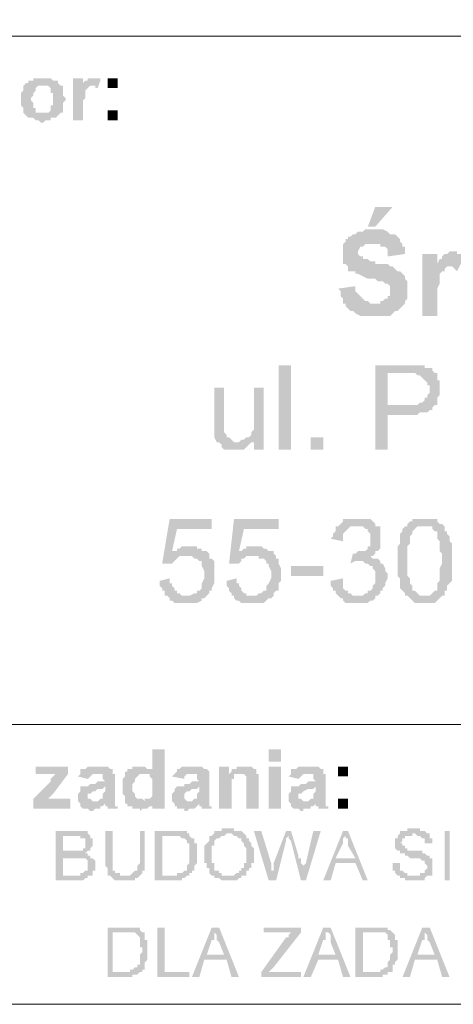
# Model space of a CAD drawing. Header units: inches. Extents: x -5286 to 1958, y -185 to 1019.
# Tile 20 of 62: x -4782 to -4763, y 97 to 142. Entities that reach past the tile are written whole.
import ezdxf

# ---------------------------------------------------------------- set-up
doc = ezdxf.new("R2010")
doc.units = ezdxf.units.IN
doc.header["$MEASUREMENT"] = 0
doc.layers.add('SCHEMAT', color=7, linetype='CONTINUOUS', lineweight=9)

msp = doc.modelspace()

# ---------------------------------------------------------------- hatches: boundary and pattern name
at = {"layer": 'SCHEMAT', "linetype": 'Continuous'}
for points in [[(-4781.386, 138.889), (-4781.83, 138.889), (-4781.83, 138.778), (-4781.941, 138.778), (-4782.052, 138.778), (-4782.052, 138.667), (-4782.164, 138.667), (-4782.275, 138.556), (-4782.275, 138.445), (-4782.275, 138.334), (-4782.386, 138.223), (-4782.386, 137.667), (-4782.275, 137.556), (-4782.275, 137.334), (-4781.386, 137.334), (-4781.719, 137.334), (-4781.719, 137.445), (-4781.719, 137.556), (-4781.83, 137.556), (-4781.83, 137.778), (-4781.941, 137.889), (-4781.941, 138), (-4781.83, 138.112), (-4781.83, 138.223), (-4781.719, 138.334), (-4781.719, 138.445), (-4781.608, 138.556), (-4781.386, 138.556), (-4780.608, 138.556), (-4780.719, 138.667), (-4780.719, 138.778), (-4780.83, 138.778), (-4780.941, 138.778), (-4781.052, 138.889)], [(-4779.608, 138.889), (-4780.052, 138.889), (-4780.052, 137), (-4779.608, 137), (-4779.608, 137.889), (-4779.497, 138), (-4779.497, 138.112), (-4779.497, 138.223), (-4779.497, 138.334), (-4779.386, 138.445), (-4779.275, 138.556), (-4779.164, 138.556), (-4779.608, 138.667)], [(-4779.164, 138.889), (-4779.386, 138.889), (-4779.386, 138.778), (-4779.497, 138.778), (-4779.608, 138.667), (-4779.164, 138.556), (-4779.052, 138.556), (-4779.052, 138.445), (-4778.941, 138.445), (-4778.83, 138.778), (-4778.83, 138.889), (-4779.052, 138.889)], [(-4778.052, 138.445), (-4778.052, 138.889), (-4778.497, 138.889), (-4778.497, 138.445)], [(-4780.608, 138.556), (-4781.386, 138.556), (-4781.164, 138.556), (-4781.052, 138.445), (-4781.052, 138.334), (-4781.052, 138.223), (-4780.941, 138.223), (-4780.941, 137.889), (-4780.941, 137.778), (-4780.941, 137.667), (-4781.052, 137.667), (-4781.052, 137.556), (-4781.052, 137.445), (-4781.164, 137.334), (-4782.275, 137.334), (-4782.164, 137.223), (-4782.052, 137.112), (-4781.941, 137.112), (-4781.83, 137.112), (-4781.719, 137), (-4781.608, 137), (-4781.497, 136.889), (-4781.386, 136.889), (-4781.275, 137), (-4781.052, 137), (-4781.052, 137.112), (-4780.83, 137.112), (-4780.719, 137.223), (-4780.608, 137.334), (-4780.497, 137.334), (-4780.497, 137.445), (-4780.497, 137.556), (-4780.497, 137.778), (-4780.386, 137.889), (-4780.386, 138), (-4780.497, 138.112), (-4780.497, 138.334), (-4780.497, 138.445), (-4780.497, 138.556)], [(-4778.052, 137), (-4778.052, 137.445), (-4778.497, 137.445), (-4778.497, 137)], [(-4765.719, 133.112), (-4766.497, 133.112), (-4766.83, 132.223), (-4766.497, 132.223)], [(-4766.608, 132.112), (-4766.941, 132.112), (-4767.052, 132), (-4767.275, 132), (-4767.386, 131.889), (-4767.497, 131.889), (-4767.608, 131.778), (-4767.719, 131.778), (-4767.719, 131.667), (-4767.83, 131.667), (-4767.83, 131.556), (-4767.941, 131.445), (-4767.941, 131.334), (-4767.941, 131.223), (-4767.941, 130.778), (-4767.941, 130.556), (-4767.83, 130.556), (-4767.719, 130.445), (-4767.719, 130.334), (-4767.719, 130.223), (-4767.608, 130.223), (-4767.497, 130.223), (-4767.386, 130.223), (-4767.386, 130.112), (-4767.275, 130.112), (-4767.052, 130), (-4766.83, 129.889), (-4766.608, 129.889), (-4766.497, 129.889), (-4766.386, 129.778), (-4766.164, 129.778), (-4766.052, 129.667), (-4765.941, 129.667), (-4765.83, 129.556), (-4765.83, 129.334), (-4765.83, 129.112), (-4765.941, 129.112), (-4765.941, 129), (-4766.052, 129), (-4766.164, 128.889), (-4766.275, 128.889), (-4766.275, 128.778), (-4767.941, 128.778), (-4767.83, 128.778), (-4767.83, 128.667), (-4767.719, 128.556), (-4767.608, 128.445), (-4767.497, 128.445), (-4767.386, 128.334), (-4767.164, 128.223), (-4767.052, 128.223), (-4766.941, 128.223), (-4766.275, 128.223), (-4766.052, 128.223), (-4765.83, 128.223), (-4765.719, 128.334), (-4765.608, 128.445), (-4765.497, 128.445), (-4765.386, 128.556), (-4765.275, 128.667), (-4765.164, 128.778), (-4765.164, 128.889), (-4765.052, 129), (-4765.052, 129.112), (-4765.052, 129.334), (-4765.052, 129.667), (-4765.052, 129.778), (-4765.164, 129.889), (-4765.164, 130), (-4765.275, 130.112), (-4765.386, 130.223), (-4765.497, 130.223), (-4765.608, 130.334), (-4765.719, 130.445), (-4765.83, 130.445), (-4765.941, 130.556), (-4766.052, 130.556), (-4766.164, 130.556), (-4766.497, 130.556), (-4766.497, 130.667), (-4766.719, 130.667), (-4766.83, 130.778), (-4766.941, 130.778), (-4767.052, 130.778), (-4767.052, 130.889), (-4767.164, 130.889), (-4767.275, 131), (-4767.275, 131.112), (-4767.164, 131.334), (-4767.052, 131.334), (-4766.941, 131.445), (-4765.275, 131.445), (-4765.386, 131.556), (-4765.386, 131.667), (-4765.497, 131.778), (-4765.608, 131.889), (-4765.719, 131.889), (-4765.83, 131.889), (-4765.941, 132), (-4766.164, 132.112), (-4766.497, 132.112)], [(-4765.275, 131.445), (-4766.608, 131.445), (-4766.275, 131.445), (-4766.275, 131.334), (-4766.164, 131.334), (-4766.052, 131.334), (-4765.941, 131.223), (-4765.941, 131.112), (-4765.941, 130.889), (-4765.164, 131), (-4765.164, 131.334), (-4765.275, 131.334)], [(-4763.719, 131), (-4764.386, 131), (-4764.386, 128.223), (-4763.719, 128.223), (-4763.719, 129.445), (-4763.608, 129.667), (-4763.608, 130.112), (-4763.497, 130.223), (-4763.386, 130.223), (-4763.386, 130.334), (-4763.275, 130.445), (-4763.164, 130.445), (-4763.719, 130.556)], [(-4763.052, 131.112), (-4763.164, 131.112), (-4763.275, 131), (-4763.386, 131), (-4763.497, 130.889), (-4763.497, 130.778), (-4763.608, 130.778), (-4763.719, 130.556), (-4763.164, 130.445), (-4763.052, 130.445), (-4762.941, 130.334), (-4762.83, 130.223), (-4762.497, 130.889), (-4762.608, 131), (-4762.83, 131), (-4762.83, 131.112), (-4762.941, 131.112)], [(-4767.386, 129.556), (-4768.164, 129.445), (-4768.052, 129.334), (-4768.052, 129.112), (-4767.941, 129), (-4767.941, 128.889), (-4767.941, 128.778), (-4766.497, 128.778), (-4766.719, 128.778), (-4766.83, 128.889), (-4766.941, 128.889), (-4767.052, 129), (-4767.164, 129.112), (-4767.275, 129.223), (-4767.386, 129.334), (-4767.386, 129.445)], [(-4770.275, 122.223), (-4770.275, 126), (-4770.83, 126), (-4770.83, 122.223)], [(-4765.052, 126), (-4766.497, 126), (-4766.497, 122.223), (-4765.941, 122.223), (-4765.941, 123.778), (-4764.608, 123.778), (-4764.497, 123.889), (-4764.275, 123.889), (-4764.164, 123.889), (-4764.052, 124), (-4763.941, 124), (-4763.941, 124.112), (-4763.83, 124.223), (-4765.941, 124.223), (-4765.941, 125.667), (-4763.719, 125.667), (-4763.83, 125.667), (-4763.941, 125.778), (-4763.941, 125.889), (-4764.052, 125.889), (-4764.164, 125.889), (-4764.275, 125.889), (-4764.275, 126), (-4764.83, 126)], [(-4763.719, 125.667), (-4765.052, 125.667), (-4764.719, 125.667), (-4764.608, 125.556), (-4764.497, 125.556), (-4764.386, 125.445), (-4764.275, 125.334), (-4764.164, 125.223), (-4764.164, 125.112), (-4764.052, 125.112), (-4764.052, 124.889), (-4764.052, 124.778), (-4764.164, 124.667), (-4764.164, 124.556), (-4764.275, 124.556), (-4764.275, 124.445), (-4764.386, 124.334), (-4764.497, 124.334), (-4764.608, 124.223), (-4765.941, 124.223), (-4763.83, 124.223), (-4763.719, 124.223), (-4763.719, 124.334), (-4763.719, 124.445), (-4763.719, 124.556), (-4763.608, 124.667), (-4763.608, 125), (-4763.608, 125.334), (-4763.719, 125.334), (-4763.719, 125.445), (-4763.719, 125.556)], [(-4773.275, 125), (-4773.719, 125), (-4773.719, 123.334), (-4773.719, 123), (-4773.719, 122.889), (-4773.719, 122.778), (-4773.608, 122.556), (-4773.497, 122.556), (-4773.386, 122.445), (-4773.386, 122.334), (-4773.275, 122.223), (-4773.052, 122.223), (-4772.497, 122.223), (-4772.386, 122.223), (-4772.275, 122.334), (-4772.164, 122.445), (-4772.052, 122.556), (-4771.941, 122.556), (-4772.83, 122.556), (-4772.941, 122.667), (-4773.052, 122.778), (-4773.164, 122.778), (-4773.164, 122.889), (-4773.275, 123), (-4773.275, 123.445)], [(-4771.497, 125), (-4771.941, 125), (-4771.941, 123.556), (-4771.941, 123.112), (-4772.052, 123), (-4772.052, 122.889), (-4772.164, 122.778), (-4772.275, 122.778), (-4771.941, 122.667), (-4771.941, 122.223), (-4771.497, 122.223)], [(-4772.275, 122.778), (-4772.386, 122.667), (-4772.497, 122.667), (-4772.608, 122.556), (-4772.719, 122.556), (-4771.941, 122.556), (-4771.941, 122.667)], [(-4768.83, 122.223), (-4768.83, 122.778), (-4769.386, 122.778), (-4769.386, 122.223)], [(-4773.83, 119.112), (-4775.719, 119.112), (-4776.052, 117.112), (-4775.608, 117.112), (-4775.497, 117.223), (-4775.386, 117.334), (-4775.275, 117.445), (-4774.941, 117.445), (-4773.941, 117.556), (-4774.052, 117.667), (-4775.608, 117.667), (-4775.386, 118.667), (-4773.83, 118.667)], [(-4770.83, 119.112), (-4772.83, 119.112), (-4773.052, 117.112), (-4772.608, 117.112), (-4772.497, 117.223), (-4772.497, 117.334), (-4772.386, 117.334), (-4772.275, 117.445), (-4771.941, 117.445), (-4771.052, 117.556), (-4771.052, 117.667), (-4772.608, 117.667), (-4772.386, 118.667), (-4770.83, 118.667)], [(-4767.275, 119.112), (-4767.719, 119.112), (-4767.83, 119.112), (-4767.941, 119.112), (-4767.941, 119), (-4768.052, 118.889), (-4768.164, 118.778), (-4767.164, 118.778), (-4767.052, 118.778), (-4766.941, 118.667), (-4766.83, 118.667), (-4766.83, 118.556), (-4766.719, 118.445), (-4766.719, 118.223), (-4766.719, 117.889), (-4766.83, 117.889), (-4766.83, 117.778), (-4766.941, 117.667), (-4767.052, 117.667), (-4767.275, 117.667), (-4767.386, 117.556), (-4766.497, 117.556), (-4766.497, 117.667), (-4766.386, 117.667), (-4766.275, 117.778), (-4766.275, 117.889), (-4766.275, 118.556), (-4766.275, 118.778), (-4766.386, 118.778), (-4766.497, 118.778), (-4766.497, 118.889), (-4766.608, 119), (-4766.719, 119.112), (-4766.83, 119.112), (-4767.164, 119.112)], [(-4764.275, 119.112), (-4764.719, 119.112), (-4764.83, 119.112), (-4764.83, 119), (-4764.941, 119), (-4765.052, 118.889), (-4765.052, 118.778), (-4764.275, 118.778), (-4764.164, 118.778), (-4763.941, 118.778), (-4763.941, 118.667), (-4763.83, 118.556), (-4763.719, 118.556), (-4763.719, 118.445), (-4763.719, 118.334), (-4763.719, 118.223), (-4763.608, 118.112), (-4763.608, 117.667), (-4763.497, 117.556), (-4763.497, 117.223), (-4763.497, 117.112), (-4763.608, 116.889), (-4763.608, 116.334), (-4763.719, 116.223), (-4763.719, 116.112), (-4763.719, 115.889), (-4763.83, 115.889), (-4763.941, 115.778), (-4764.052, 115.667), (-4765.052, 115.667), (-4764.941, 115.556), (-4764.83, 115.445), (-4764.719, 115.334), (-4764.608, 115.334), (-4764.497, 115.334), (-4764.052, 115.334), (-4763.941, 115.334), (-4763.83, 115.334), (-4763.719, 115.445), (-4763.608, 115.556), (-4763.497, 115.667), (-4763.386, 115.667), (-4763.386, 115.778), (-4763.386, 115.889), (-4763.275, 115.889), (-4763.275, 116.112), (-4763.164, 116.223), (-4763.052, 116.334), (-4763.052, 117), (-4763.052, 117.112), (-4763.052, 117.445), (-4763.052, 117.556), (-4763.052, 118), (-4763.164, 118.112), (-4763.164, 118.334), (-4763.275, 118.445), (-4763.275, 118.556), (-4763.386, 118.556), (-4763.386, 118.778), (-4763.497, 118.889), (-4763.608, 118.889), (-4763.719, 119), (-4763.719, 119.112), (-4763.83, 119.112), (-4763.941, 119.112), (-4764.164, 119.112)], [(-4768.164, 118.778), (-4768.275, 118.778), (-4768.275, 118.667), (-4768.275, 118.556), (-4768.386, 118.445), (-4768.386, 118.334), (-4768.497, 118.223), (-4767.941, 118.112), (-4767.941, 118.223), (-4767.941, 118.445), (-4767.83, 118.556), (-4767.719, 118.667), (-4767.608, 118.778), (-4767.497, 118.778), (-4767.386, 118.778), (-4767.275, 118.778)], [(-4765.052, 118.778), (-4765.164, 118.778), (-4765.275, 118.667), (-4765.275, 118.556), (-4765.386, 118.445), (-4765.386, 118.334), (-4765.386, 118), (-4765.497, 117.889), (-4765.497, 116.556), (-4765.386, 116.445), (-4765.386, 116.223), (-4765.386, 116.112), (-4765.386, 116), (-4765.275, 115.889), (-4765.164, 115.778), (-4765.164, 115.667), (-4764.275, 115.667), (-4764.497, 115.667), (-4764.608, 115.778), (-4764.719, 115.889), (-4764.83, 115.889), (-4764.83, 116), (-4764.83, 116.112), (-4764.941, 116.223), (-4764.941, 116.445), (-4765.052, 116.556), (-4765.052, 117.889), (-4764.941, 118), (-4764.941, 118.334), (-4764.83, 118.445), (-4764.83, 118.556), (-4764.719, 118.667), (-4764.608, 118.778), (-4764.497, 118.778), (-4764.386, 118.778), (-4764.275, 118.778)], [(-4774.83, 117.889), (-4775.164, 117.889), (-4775.275, 117.778), (-4775.386, 117.778), (-4775.386, 117.667), (-4775.608, 117.667), (-4774.052, 117.667), (-4774.164, 117.667), (-4774.275, 117.667), (-4774.275, 117.778), (-4774.497, 117.778), (-4774.497, 117.889), (-4774.719, 117.889)], [(-4773.941, 117.556), (-4774.941, 117.445), (-4774.719, 117.445), (-4774.608, 117.334), (-4774.497, 117.334), (-4774.386, 117.223), (-4774.275, 117.223), (-4774.275, 117.112), (-4774.275, 117), (-4774.164, 116.778), (-4774.164, 116.445), (-4774.275, 116.223), (-4774.275, 116.112), (-4774.275, 116), (-4774.386, 115.889), (-4774.497, 115.889), (-4774.497, 115.778), (-4774.608, 115.778), (-4774.83, 115.667), (-4774.941, 115.667), (-4774.052, 115.667), (-4773.941, 115.778), (-4773.941, 115.889), (-4773.83, 115.889), (-4773.83, 116), (-4773.719, 116.223), (-4773.719, 116.334), (-4773.719, 116.889), (-4773.719, 117.112), (-4773.719, 117.223), (-4773.83, 117.334), (-4773.941, 117.334), (-4773.941, 117.445)], [(-4771.941, 117.889), (-4772.275, 117.889), (-4772.275, 117.778), (-4772.386, 117.778), (-4772.497, 117.667), (-4772.608, 117.667), (-4771.052, 117.667), (-4771.164, 117.667), (-4771.275, 117.667), (-4771.386, 117.778), (-4771.497, 117.778), (-4771.608, 117.889), (-4771.719, 117.889)], [(-4771.052, 117.556), (-4771.941, 117.445), (-4771.719, 117.445), (-4771.719, 117.334), (-4771.608, 117.334), (-4771.497, 117.334), (-4771.386, 117.223), (-4771.386, 117.112), (-4771.275, 117.112), (-4771.275, 117), (-4771.164, 116.778), (-4771.164, 116.445), (-4771.275, 116.223), (-4771.386, 116.112), (-4771.386, 116), (-4771.386, 115.889), (-4771.497, 115.889), (-4771.608, 115.778), (-4771.719, 115.778), (-4771.83, 115.667), (-4771.941, 115.667), (-4771.052, 115.667), (-4771.052, 115.778), (-4770.941, 115.889), (-4770.83, 115.889), (-4770.83, 116), (-4770.83, 116.223), (-4770.719, 116.334), (-4770.719, 116.889), (-4770.83, 117.112), (-4770.83, 117.223), (-4770.83, 117.334), (-4770.941, 117.334), (-4770.941, 117.445)], [(-4767.497, 117.556), (-4767.608, 117.112), (-4767.386, 117.223), (-4766.275, 117.223), (-4766.386, 117.334), (-4766.497, 117.334), (-4766.608, 117.334), (-4766.719, 117.445), (-4766.608, 117.445), (-4766.497, 117.556), (-4767.386, 117.556)], [(-4766.275, 117.223), (-4767.275, 117.223), (-4767.052, 117.223), (-4766.941, 117.112), (-4766.83, 117.112), (-4766.719, 117), (-4766.608, 117), (-4766.608, 116.889), (-4766.497, 116.778), (-4766.497, 116.556), (-4766.497, 116.334), (-4766.497, 116.223), (-4766.608, 116.112), (-4766.608, 116), (-4766.719, 115.889), (-4766.83, 115.889), (-4766.83, 115.778), (-4766.941, 115.778), (-4767.052, 115.667), (-4768.164, 115.667), (-4768.052, 115.556), (-4767.941, 115.556), (-4767.941, 115.445), (-4767.83, 115.334), (-4767.608, 115.334), (-4767.497, 115.334), (-4767.052, 115.334), (-4766.83, 115.334), (-4766.719, 115.445), (-4766.608, 115.445), (-4766.497, 115.556), (-4766.497, 115.667), (-4766.386, 115.667), (-4766.275, 115.778), (-4766.275, 115.889), (-4766.164, 115.889), (-4766.164, 116), (-4766.052, 116.112), (-4766.052, 116.223), (-4765.941, 116.445), (-4765.941, 116.556), (-4765.941, 116.667), (-4766.052, 116.778), (-4766.052, 116.889), (-4766.164, 117.112), (-4766.275, 117.112)], [(-4768.83, 116.556), (-4768.83, 117), (-4770.275, 117), (-4770.275, 116.556)], [(-4775.719, 116.445), (-4776.164, 116.334), (-4776.164, 116.112), (-4776.052, 116), (-4776.052, 115.889), (-4775.941, 115.889), (-4775.941, 115.778), (-4775.941, 115.667), (-4775.83, 115.667), (-4775.719, 115.556), (-4775.719, 115.445), (-4775.608, 115.445), (-4775.497, 115.334), (-4775.275, 115.334), (-4775.164, 115.334), (-4774.719, 115.334), (-4774.608, 115.334), (-4774.497, 115.334), (-4774.275, 115.445), (-4774.275, 115.556), (-4774.164, 115.556), (-4774.052, 115.667), (-4775.164, 115.667), (-4775.275, 115.778), (-4775.386, 115.778), (-4775.386, 115.889), (-4775.497, 115.889), (-4775.497, 116), (-4775.608, 116.112), (-4775.608, 116.223), (-4775.719, 116.223)], [(-4772.719, 116.445), (-4773.164, 116.334), (-4773.164, 116.112), (-4773.052, 116), (-4773.052, 115.889), (-4772.941, 115.778), (-4772.941, 115.667), (-4772.83, 115.667), (-4772.83, 115.556), (-4772.719, 115.445), (-4772.608, 115.445), (-4772.497, 115.334), (-4772.275, 115.334), (-4771.719, 115.334), (-4771.497, 115.334), (-4771.386, 115.445), (-4771.275, 115.556), (-4771.164, 115.556), (-4771.052, 115.667), (-4772.275, 115.667), (-4772.275, 115.778), (-4772.386, 115.778), (-4772.497, 115.889), (-4772.497, 116), (-4772.608, 116.112), (-4772.608, 116.223), (-4772.719, 116.223)], [(-4767.941, 116.445), (-4768.497, 116.334), (-4768.497, 116.112), (-4768.386, 116), (-4768.386, 115.889), (-4768.275, 115.889), (-4768.275, 115.778), (-4768.164, 115.667), (-4767.275, 115.667), (-4767.497, 115.667), (-4767.608, 115.778), (-4767.719, 115.778), (-4767.719, 115.889), (-4767.83, 115.889), (-4767.941, 116), (-4767.941, 116.112), (-4767.941, 116.223), (-4767.941, 116.334)], [(-4775.941, 108.778), (-4776.497, 108.778), (-4776.497, 107.778), (-4777.719, 107.778), (-4777.719, 107.667), (-4776.83, 107.667), (-4776.608, 107.667), (-4776.608, 107.556), (-4776.497, 107.445), (-4776.497, 107.334), (-4776.497, 106.778), (-4776.497, 106.667), (-4776.608, 106.556), (-4776.719, 106.556), (-4776.83, 106.556), (-4776.83, 106.445), (-4777.719, 106.445), (-4776.497, 106.445), (-4776.497, 106.112), (-4775.941, 106.112)], [(-4770.719, 108.223), (-4770.719, 108.778), (-4771.275, 108.778), (-4771.275, 108.223)], [(-4780.275, 108), (-4781.719, 108), (-4781.719, 107.667), (-4780.275, 107.667)], [(-4778.941, 108), (-4779.386, 108), (-4779.497, 107.889), (-4779.608, 107.889), (-4779.719, 107.889), (-4779.719, 107.778), (-4779.719, 107.667), (-4779.83, 107.556), (-4779.386, 107.445), (-4779.275, 107.556), (-4779.164, 107.667), (-4779.052, 107.667), (-4778.275, 107.667), (-4778.275, 107.778), (-4778.275, 107.889), (-4778.386, 107.889), (-4778.497, 108), (-4778.83, 108)], [(-4777.052, 108), (-4777.386, 108), (-4777.386, 107.889), (-4777.497, 107.889), (-4777.608, 107.889), (-4777.608, 107.778), (-4777.719, 107.778), (-4776.497, 107.778), (-4776.497, 107.889), (-4776.608, 107.889), (-4776.719, 107.889), (-4776.83, 108), (-4776.941, 108)], [(-4774.719, 108), (-4775.164, 108), (-4775.275, 107.889), (-4775.386, 107.889), (-4775.386, 107.778), (-4775.497, 107.667), (-4775.608, 107.556), (-4775.052, 107.445), (-4775.052, 107.556), (-4774.941, 107.667), (-4774.83, 107.667), (-4773.941, 107.667), (-4773.941, 107.778), (-4774.052, 107.889), (-4774.164, 107.889), (-4774.275, 108), (-4774.608, 108)], [(-4773.052, 108), (-4773.497, 108), (-4773.497, 106.112), (-4772.941, 106.112), (-4772.941, 107.334), (-4772.941, 107.445), (-4772.83, 107.445), (-4772.83, 107.556), (-4772.83, 107.667), (-4772.719, 107.667), (-4772.608, 107.667), (-4771.83, 107.667), (-4773.052, 107.667)], [(-4772.386, 108), (-4772.719, 108), (-4772.719, 107.889), (-4772.83, 107.889), (-4772.941, 107.889), (-4772.941, 107.778), (-4773.052, 107.667), (-4771.83, 107.667), (-4771.83, 107.889), (-4771.941, 107.889), (-4772.052, 108), (-4772.275, 108)], [(-4770.719, 106.112), (-4770.719, 108), (-4771.275, 108), (-4771.275, 106.112)], [(-4769.497, 108), (-4769.941, 108), (-4770.052, 107.889), (-4770.164, 107.889), (-4770.275, 107.889), (-4770.275, 107.778), (-4770.275, 107.667), (-4770.386, 107.556), (-4769.941, 107.445), (-4769.83, 107.556), (-4769.719, 107.667), (-4768.83, 107.667), (-4768.83, 107.778), (-4768.83, 107.889), (-4768.941, 107.889), (-4769.052, 108), (-4769.386, 108)], [(-4767.719, 107.556), (-4767.719, 108), (-4768.164, 108), (-4768.164, 107.556)], [(-4780.275, 107.667), (-4780.83, 107.667), (-4780.941, 107.556), (-4781.052, 107.445), (-4781.052, 107.334), (-4781.83, 106.556), (-4781.164, 106.556), (-4780.941, 106.778)], [(-4778.275, 107.667), (-4779.052, 107.667), (-4778.941, 107.667), (-4778.83, 107.667), (-4778.719, 107.667), (-4778.719, 107.445), (-4778.608, 107.334), (-4778.719, 107.334), (-4778.941, 107.334), (-4779.052, 107.223), (-4779.275, 107.223), (-4779.386, 107.112), (-4779.608, 107.112), (-4779.719, 107.112), (-4778.608, 107.112), (-4778.608, 106.889), (-4778.719, 106.778), (-4778.719, 106.556), (-4778.83, 106.556), (-4778.941, 106.445), (-4779.052, 106.445), (-4778.164, 106.445), (-4778.164, 107.667)], [(-4777.719, 107.667), (-4777.719, 107.556), (-4777.83, 107.445), (-4777.83, 106.778), (-4777.719, 106.667), (-4777.719, 106.556), (-4777.719, 106.445), (-4776.83, 106.445), (-4776.941, 106.556), (-4777.052, 106.556), (-4777.164, 106.556), (-4777.275, 106.667), (-4777.275, 106.778), (-4777.386, 106.889), (-4777.386, 107.223), (-4777.275, 107.334), (-4777.275, 107.445), (-4777.164, 107.556), (-4777.052, 107.667), (-4776.941, 107.667), (-4776.83, 107.667)], [(-4773.941, 107.667), (-4774.83, 107.667), (-4774.719, 107.667), (-4774.608, 107.667), (-4774.497, 107.667), (-4774.497, 107.445), (-4774.386, 107.334), (-4774.497, 107.334), (-4774.719, 107.334), (-4774.83, 107.223), (-4775.052, 107.223), (-4775.052, 107.112), (-4775.386, 107.112), (-4774.386, 107.112), (-4774.386, 106.889), (-4774.497, 106.778), (-4774.497, 106.556), (-4774.608, 106.556), (-4774.719, 106.445), (-4774.83, 106.445), (-4773.941, 106.445)], [(-4771.83, 107.667), (-4772.497, 107.667), (-4772.386, 107.667), (-4772.275, 107.556), (-4772.275, 107.445), (-4772.275, 107.334), (-4772.275, 106.112), (-4771.719, 106.112), (-4771.719, 107.556), (-4771.719, 107.667)], [(-4768.83, 107.667), (-4769.608, 107.667), (-4769.497, 107.667), (-4769.386, 107.667), (-4769.275, 107.667), (-4769.275, 107.445), (-4769.164, 107.334), (-4769.275, 107.334), (-4769.497, 107.334), (-4769.608, 107.223), (-4769.83, 107.223), (-4769.941, 107.112), (-4770.164, 107.112), (-4770.275, 107.112), (-4769.164, 107.112), (-4769.164, 106.889), (-4769.275, 106.778), (-4769.275, 106.556), (-4769.386, 106.556), (-4769.497, 106.445), (-4769.608, 106.445), (-4768.719, 106.445), (-4768.719, 107.667)], [(-4779.719, 107.112), (-4779.719, 107), (-4779.719, 106.889), (-4779.83, 106.778), (-4779.83, 106.667), (-4779.83, 106.445), (-4779.719, 106.334), (-4778.608, 106.334), (-4778.608, 106.223), (-4778.497, 106.223), (-4778.497, 106.112), (-4778.052, 106.112), (-4778.052, 106.223), (-4778.164, 106.223), (-4778.164, 106.334), (-4778.164, 106.445), (-4779.164, 106.445), (-4779.275, 106.556), (-4779.386, 106.556), (-4779.386, 106.778), (-4779.275, 106.778), (-4779.164, 106.889), (-4779.052, 106.889), (-4778.941, 107), (-4778.719, 107), (-4778.608, 107.112)], [(-4775.386, 107.112), (-4775.497, 107), (-4775.497, 106.889), (-4775.608, 106.778), (-4775.608, 106.667), (-4775.608, 106.445), (-4775.497, 106.334), (-4774.386, 106.334), (-4774.386, 106.223), (-4774.275, 106.223), (-4774.275, 106.112), (-4773.83, 106.112), (-4773.83, 106.223), (-4773.941, 106.223), (-4773.941, 106.334), (-4773.941, 106.445), (-4774.941, 106.445), (-4775.052, 106.556), (-4775.052, 106.778), (-4774.941, 106.889), (-4774.83, 106.889), (-4774.719, 107), (-4774.497, 107), (-4774.386, 107.112)], [(-4770.275, 107.112), (-4770.275, 107), (-4770.275, 106.889), (-4770.386, 106.778), (-4770.386, 106.667), (-4770.386, 106.445), (-4770.275, 106.334), (-4769.164, 106.334), (-4769.164, 106.223), (-4769.052, 106.223), (-4769.052, 106.112), (-4768.608, 106.112), (-4768.608, 106.223), (-4768.719, 106.223), (-4768.719, 106.334), (-4768.719, 106.445), (-4769.719, 106.445), (-4769.83, 106.556), (-4769.941, 106.556), (-4769.941, 106.778), (-4769.83, 106.778), (-4769.719, 106.889), (-4769.497, 107), (-4769.275, 107), (-4769.164, 107.112)], [(-4780.164, 106.556), (-4781.052, 106.556), (-4781.83, 106.556), (-4781.83, 106.112), (-4780.164, 106.112)], [(-4767.719, 106.112), (-4767.719, 106.556), (-4768.164, 106.556), (-4768.164, 106.112)], [(-4779.719, 106.334), (-4779.719, 106.223), (-4779.608, 106.112), (-4779.386, 106.112), (-4779.275, 106), (-4779.164, 106), (-4779.052, 106.112), (-4778.83, 106.112), (-4778.83, 106.223), (-4778.719, 106.223), (-4778.608, 106.334)], [(-4777.719, 106.445), (-4777.719, 106.334), (-4777.608, 106.334), (-4777.608, 106.223), (-4777.497, 106.223), (-4777.386, 106.223), (-4777.386, 106.112), (-4777.052, 106.112), (-4777.052, 106), (-4776.941, 106.112), (-4776.719, 106.112), (-4776.608, 106.223), (-4776.497, 106.223), (-4776.497, 106.334), (-4776.497, 106.445)], [(-4775.497, 106.334), (-4775.497, 106.223), (-4775.386, 106.223), (-4775.386, 106.112), (-4775.052, 106.112), (-4775.052, 106), (-4774.941, 106), (-4774.83, 106.112), (-4774.608, 106.112), (-4774.497, 106.223), (-4774.386, 106.334)], [(-4770.275, 106.334), (-4770.275, 106.223), (-4770.164, 106.112), (-4769.941, 106.112), (-4769.83, 106), (-4769.719, 106), (-4769.719, 106.112), (-4769.386, 106.112), (-4769.386, 106.223), (-4769.275, 106.223), (-4769.164, 106.334)], [(-4773.052, 105.223), (-4773.386, 105.223), (-4773.386, 105.112), (-4773.608, 105.112), (-4773.719, 105.112), (-4773.719, 105), (-4772.941, 105), (-4772.83, 104.889), (-4772.719, 104.889), (-4772.608, 104.778), (-4772.497, 104.778), (-4772.497, 104.667), (-4772.386, 104.556), (-4772.386, 104.445), (-4772.275, 104.334), (-4772.275, 104.223), (-4772.275, 104), (-4772.275, 103.667), (-4772.386, 103.667), (-4772.386, 103.445), (-4772.497, 103.445), (-4772.497, 103.334), (-4772.608, 103.334), (-4772.608, 103.223), (-4772.719, 103.223), (-4772.83, 103.112), (-4773.052, 103.112), (-4772.275, 103.112), (-4772.275, 103.223), (-4772.275, 103.334), (-4772.164, 103.334), (-4772.164, 103.445), (-4772.052, 103.445), (-4772.052, 103.667), (-4771.941, 103.667), (-4771.941, 103.889), (-4771.941, 104.223), (-4771.941, 104.334), (-4772.052, 104.445), (-4772.052, 104.556), (-4772.164, 104.667), (-4772.164, 104.778), (-4772.275, 104.778), (-4772.275, 104.889), (-4772.386, 105), (-4772.497, 105.112), (-4772.608, 105.112), (-4772.83, 105.112), (-4772.83, 105.223)], [(-4764.83, 105.223), (-4765.052, 105.223), (-4765.052, 105.112), (-4765.275, 105.112), (-4765.386, 105.112), (-4765.386, 105), (-4765.497, 104.889), (-4765.497, 104.778), (-4765.608, 104.778), (-4765.608, 104.556), (-4765.608, 104.334), (-4765.497, 104.223), (-4765.386, 104.223), (-4765.386, 104.112), (-4765.164, 104.112), (-4765.164, 104), (-4765.052, 104), (-4764.941, 103.889), (-4764.719, 103.889), (-4764.608, 103.889), (-4764.497, 103.889), (-4764.386, 103.778), (-4764.275, 103.778), (-4764.275, 103.667), (-4764.164, 103.556), (-4764.164, 103.445), (-4764.275, 103.334), (-4764.275, 103.223), (-4764.497, 103.223), (-4764.497, 103.112), (-4765.497, 103.112), (-4765.386, 103.112), (-4765.386, 103), (-4765.164, 103), (-4765.164, 102.889), (-4764.275, 102.889), (-4764.275, 103), (-4764.164, 103.112), (-4764.052, 103.112), (-4763.941, 103.112), (-4763.941, 103.223), (-4763.941, 103.334), (-4763.941, 103.556), (-4763.941, 103.778), (-4763.941, 103.889), (-4764.052, 103.889), (-4764.052, 104), (-4764.164, 104), (-4764.275, 104.112), (-4764.386, 104.112), (-4764.386, 104.223), (-4764.719, 104.223), (-4764.83, 104.223), (-4765.052, 104.223), (-4765.052, 104.334), (-4765.164, 104.334), (-4765.164, 104.445), (-4765.275, 104.445), (-4765.275, 104.556), (-4765.386, 104.556), (-4765.275, 104.667), (-4765.275, 104.778), (-4765.164, 104.778), (-4765.164, 104.889), (-4764.83, 104.889), (-4764.83, 105), (-4764.052, 105), (-4764.164, 105), (-4764.275, 105.112), (-4764.386, 105.112), (-4764.497, 105.112), (-4764.497, 105.223), (-4764.719, 105.223)], [(-4779.941, 105.112), (-4780.83, 105.112), (-4780.83, 102.889), (-4779.608, 102.889), (-4779.497, 103), (-4779.386, 103), (-4779.386, 103.112), (-4779.275, 103.112), (-4779.164, 103.112), (-4780.497, 103.112), (-4780.497, 103.889), (-4779.275, 103.889), (-4779.275, 104), (-4779.386, 104), (-4779.386, 104.112), (-4779.497, 104.112), (-4779.386, 104.223), (-4780.497, 104.223), (-4780.497, 104.889), (-4779.275, 104.889), (-4779.386, 105), (-4779.386, 105.112), (-4779.497, 105.112), (-4779.608, 105.112)], [(-4779.275, 104.889), (-4780.052, 104.889), (-4779.719, 104.889), (-4779.719, 104.778), (-4779.608, 104.778), (-4779.497, 104.778), (-4779.497, 104.556), (-4779.497, 104.334), (-4779.608, 104.334), (-4779.608, 104.223), (-4779.83, 104.223), (-4780.497, 104.223), (-4779.386, 104.223), (-4779.275, 104.223), (-4779.275, 104.334), (-4779.164, 104.445), (-4779.164, 104.556), (-4779.164, 104.778), (-4779.275, 104.778)], [(-4778.275, 105.112), (-4778.608, 105.112), (-4778.608, 103.889), (-4778.608, 103.556), (-4778.497, 103.445), (-4778.497, 103.334), (-4778.497, 103.223), (-4778.497, 103.112), (-4777.719, 103.112), (-4777.941, 103.112), (-4777.941, 103.223), (-4778.164, 103.223), (-4778.164, 103.334), (-4778.275, 103.334), (-4778.275, 103.445), (-4778.275, 103.556), (-4778.275, 103.889)], [(-4776.83, 105.112), (-4777.052, 105.112), (-4777.052, 103.667), (-4777.164, 103.556), (-4777.164, 103.334), (-4777.275, 103.334), (-4777.386, 103.223), (-4777.497, 103.112), (-4778.497, 103.112), (-4778.386, 103.112), (-4778.275, 103), (-4778.164, 102.889), (-4777.275, 102.889), (-4777.275, 103), (-4777.164, 103), (-4777.052, 103.112), (-4776.941, 103.223), (-4776.941, 103.334), (-4776.83, 103.334), (-4776.83, 103.556), (-4776.83, 103.889)], [(-4775.608, 105.112), (-4776.386, 105.112), (-4776.386, 102.889), (-4775.164, 102.889), (-4775.164, 103), (-4775.052, 103), (-4774.941, 103.112), (-4774.83, 103.112), (-4776.052, 103.112), (-4776.052, 104.889), (-4774.83, 104.889), (-4774.83, 105), (-4774.941, 105), (-4774.941, 105.112), (-4775.052, 105.112), (-4775.497, 105.112)], [(-4774.83, 104.889), (-4775.608, 104.889), (-4775.275, 104.889), (-4775.164, 104.778), (-4775.052, 104.778), (-4774.941, 104.667), (-4774.941, 104.556), (-4774.83, 104.556), (-4774.83, 104.445), (-4774.83, 104.223), (-4774.83, 104), (-4774.83, 103.889), (-4774.83, 103.667), (-4774.941, 103.556), (-4774.941, 103.334), (-4775.052, 103.334), (-4775.164, 103.223), (-4775.386, 103.223), (-4775.386, 103.112), (-4776.052, 103.112), (-4774.83, 103.112), (-4774.83, 103.223), (-4774.719, 103.223), (-4774.719, 103.334), (-4774.608, 103.334), (-4774.608, 103.556), (-4774.497, 103.667), (-4774.497, 103.889), (-4774.497, 104.223), (-4774.497, 104.556), (-4774.608, 104.556), (-4774.608, 104.778), (-4774.719, 104.778)], [(-4773.719, 105), (-4773.83, 104.889), (-4773.941, 104.889), (-4773.941, 104.778), (-4773.941, 104.667), (-4774.052, 104.556), (-4774.164, 104.445), (-4774.164, 104.223), (-4774.164, 104), (-4774.164, 103.667), (-4774.052, 103.667), (-4774.052, 103.445), (-4773.941, 103.445), (-4773.941, 103.334), (-4773.941, 103.223), (-4773.83, 103.112), (-4773.719, 103.112), (-4773.719, 103), (-4773.497, 103), (-4773.386, 102.889), (-4772.719, 102.889), (-4772.608, 103), (-4772.497, 103), (-4772.497, 103.112), (-4772.386, 103.112), (-4773.386, 103.112), (-4773.386, 103.223), (-4773.497, 103.223), (-4773.497, 103.334), (-4773.608, 103.334), (-4773.719, 103.334), (-4773.719, 103.445), (-4773.719, 103.556), (-4773.719, 103.667), (-4773.83, 103.667), (-4773.83, 104), (-4773.83, 104.445), (-4773.719, 104.445), (-4773.719, 104.556), (-4773.719, 104.667), (-4773.608, 104.778), (-4773.497, 104.778), (-4773.386, 104.889), (-4773.275, 104.889), (-4773.164, 105), (-4773.052, 105)], [(-4771.608, 105.112), (-4771.941, 105.112), (-4771.275, 102.889), (-4771.052, 103.223), (-4771.052, 103.334), (-4771.164, 103.334), (-4771.164, 103.445), (-4771.164, 103.667)], [(-4770.275, 105.112), (-4770.497, 105.112), (-4771.052, 103.667), (-4771.052, 103.445), (-4771.052, 103.334), (-4771.052, 103.223), (-4771.275, 102.889), (-4770.941, 102.889), (-4770.497, 104.667), (-4770.497, 104.778), (-4770.386, 104.889)], [(-4770.275, 105.112), (-4770.386, 104.889), (-4770.386, 104.778), (-4770.275, 104.667), (-4769.83, 102.889), (-4769.719, 103.223), (-4769.719, 103.334), (-4769.719, 103.556), (-4769.83, 103.667), (-4769.83, 103.889), (-4769.941, 103.889), (-4769.941, 104)], [(-4768.941, 105.112), (-4769.275, 105.112), (-4769.608, 103.667), (-4769.719, 103.556), (-4769.719, 103.334), (-4769.719, 103.223), (-4769.83, 102.889), (-4769.608, 102.889)], [(-4767.719, 105.112), (-4767.941, 105.112), (-4768.83, 102.889), (-4768.497, 102.889), (-4768.275, 103.667), (-4767.386, 103.667), (-4768.275, 103.889), (-4767.941, 104.556), (-4767.941, 104.667), (-4767.941, 104.778), (-4767.83, 104.889)], [(-4767.719, 105.112), (-4767.83, 104.889), (-4767.83, 104.778), (-4767.719, 104.778), (-4767.719, 104.556), (-4767.719, 104.445), (-4767.386, 103.889), (-4768.275, 103.889), (-4767.386, 103.667), (-4767.052, 102.889), (-4766.83, 102.889)], [(-4764.052, 105), (-4764.83, 105), (-4764.719, 105), (-4764.608, 104.889), (-4764.497, 104.889), (-4764.386, 104.778), (-4764.275, 104.778), (-4764.275, 104.667), (-4764.275, 104.556), (-4763.941, 104.556), (-4763.941, 104.778), (-4764.052, 104.778), (-4764.052, 104.889)], [(-4763.164, 102.889), (-4763.164, 105.112), (-4763.386, 105.112), (-4763.386, 102.889)], [(-4779.275, 103.889), (-4779.941, 103.889), (-4779.719, 103.889), (-4779.608, 103.889), (-4779.497, 103.889), (-4779.386, 103.778), (-4779.386, 103.556), (-4779.386, 103.445), (-4779.386, 103.334), (-4779.497, 103.334), (-4779.608, 103.223), (-4779.719, 103.223), (-4779.719, 103.112), (-4780.497, 103.112), (-4779.164, 103.112), (-4779.164, 103.334), (-4779.052, 103.334), (-4779.052, 103.445), (-4779.052, 103.667), (-4779.052, 103.778), (-4779.164, 103.889)], [(-4765.386, 103.667), (-4765.719, 103.667), (-4765.719, 103.556), (-4765.719, 103.334), (-4765.608, 103.334), (-4765.608, 103.223), (-4765.497, 103.112), (-4764.719, 103.112), (-4765.052, 103.112), (-4765.052, 103.223), (-4765.164, 103.223), (-4765.275, 103.334), (-4765.386, 103.334), (-4765.386, 103.556)], [(-4777.719, 100.778), (-4778.497, 100.778), (-4778.497, 98.556), (-4777.386, 98.556), (-4777.386, 98.667), (-4777.164, 98.667), (-4777.052, 98.778), (-4776.941, 98.778), (-4778.275, 98.778), (-4778.275, 100.556), (-4776.941, 100.556), (-4777.052, 100.667), (-4777.052, 100.778), (-4777.275, 100.778)], [(-4775.941, 100.778), (-4776.275, 100.778), (-4776.275, 98.556), (-4774.83, 98.556), (-4774.83, 98.778), (-4775.941, 98.778)], [(-4773.497, 100.778), (-4773.83, 100.778), (-4774.719, 98.556), (-4774.386, 98.556), (-4774.164, 99.334), (-4773.164, 99.334), (-4774.052, 99.556), (-4773.83, 100.223), (-4773.719, 100.223), (-4773.719, 100.334), (-4773.719, 100.556)], [(-4773.497, 100.778), (-4773.719, 100.556), (-4773.608, 100.445), (-4773.608, 100.223), (-4773.497, 100.112), (-4773.275, 99.556), (-4774.052, 99.556), (-4773.164, 99.334), (-4772.941, 98.556), (-4772.608, 98.556)], [(-4769.83, 100.778), (-4771.497, 100.778), (-4771.497, 100.556), (-4770.275, 100.556), (-4770.386, 100.445), (-4770.386, 100.334), (-4770.497, 100.334), (-4771.608, 98.778), (-4771.608, 98.556), (-4769.83, 98.556), (-4769.83, 98.778), (-4771.275, 98.778), (-4771.052, 99), (-4769.83, 100.556)], [(-4768.497, 100.778), (-4768.83, 100.778), (-4769.719, 98.556), (-4769.386, 98.556), (-4769.052, 99.334), (-4768.164, 99.334), (-4769.052, 99.556), (-4768.83, 100.223), (-4768.719, 100.223), (-4768.719, 100.334), (-4768.719, 100.556), (-4768.608, 100.556)], [(-4768.497, 100.778), (-4768.608, 100.556), (-4768.497, 100.445), (-4768.497, 100.223), (-4768.497, 100.112), (-4768.275, 99.556), (-4769.052, 99.556), (-4768.164, 99.334), (-4767.941, 98.556), (-4767.608, 98.556)], [(-4766.497, 100.778), (-4767.386, 100.778), (-4767.386, 98.556), (-4766.164, 98.556), (-4766.164, 98.667), (-4765.941, 98.667), (-4765.941, 98.778), (-4765.83, 98.778), (-4765.719, 98.778), (-4767.052, 98.778), (-4767.052, 100.556), (-4765.719, 100.556), (-4765.83, 100.667), (-4765.941, 100.667), (-4765.941, 100.778), (-4766.052, 100.778)], [(-4764.052, 100.778), (-4764.386, 100.778), (-4765.275, 98.556), (-4764.941, 98.556), (-4764.719, 99.334), (-4763.719, 99.334), (-4764.608, 99.556), (-4764.386, 100.223), (-4764.275, 100.223), (-4764.275, 100.334), (-4764.275, 100.556)], [(-4764.052, 100.778), (-4764.275, 100.556), (-4764.164, 100.445), (-4764.164, 100.223), (-4764.052, 100.112), (-4763.83, 99.556), (-4764.608, 99.556), (-4763.719, 99.334), (-4763.497, 98.556), (-4763.164, 98.556)], [(-4776.941, 100.556), (-4777.719, 100.556), (-4777.386, 100.556), (-4777.275, 100.556), (-4777.164, 100.445), (-4777.052, 100.334), (-4777.052, 100.223), (-4777.052, 100.112), (-4777.052, 99.889), (-4776.941, 99.889), (-4776.941, 99.667), (-4777.052, 99.556), (-4777.052, 99.334), (-4777.052, 99.223), (-4777.052, 99.112), (-4777.164, 99.112), (-4777.164, 99), (-4777.275, 99), (-4777.386, 98.889), (-4777.497, 98.889), (-4777.497, 98.778), (-4778.275, 98.778), (-4776.941, 98.778), (-4776.941, 98.889), (-4776.83, 98.889), (-4776.83, 99.112), (-4776.83, 99.223), (-4776.719, 99.334), (-4776.719, 99.667), (-4776.719, 99.889), (-4776.719, 100.223), (-4776.83, 100.223), (-4776.83, 100.445), (-4776.83, 100.556)], [(-4765.719, 100.556), (-4766.497, 100.556), (-4766.275, 100.556), (-4766.164, 100.556), (-4766.052, 100.556), (-4765.941, 100.445), (-4765.941, 100.334), (-4765.941, 100.223), (-4765.83, 100.223), (-4765.83, 100.112), (-4765.83, 99.889), (-4765.719, 99.889), (-4765.719, 99.667), (-4765.83, 99.556), (-4765.83, 99.334), (-4765.941, 99.223), (-4765.941, 99.112), (-4765.941, 99), (-4766.052, 99), (-4766.164, 98.889), (-4766.275, 98.889), (-4766.275, 98.778), (-4767.052, 98.778), (-4765.719, 98.778), (-4765.719, 98.889), (-4765.719, 99.112), (-4765.608, 99.112), (-4765.608, 99.223), (-4765.497, 99.334), (-4765.497, 99.667), (-4765.497, 99.889), (-4765.497, 100.223), (-4765.608, 100.223), (-4765.608, 100.445)]]:
    msp.add_hatch(color=0, dxfattribs=at).paths.add_polyline_path(points)

# ---------------------------------------------------------------- linework, layer by layer
at = {"layer": 'SCHEMAT', "color": 0, "linetype": 'Continuous'}
for points in [[(-4509.275, 97.334), (-4509.275, 453.334), (-5058.386, 453.334), (-5058.386, 97.334), (-4509.275, 97.334)], [(-4509.275, 97.334), (-4509.275, 140.778), (-5058.386, 140.778), (-5058.386, 97.334), (-4509.275, 97.334)], [(-4797.164, 109.889), (-4610.497, 109.889)]]:
    msp.add_lwpolyline(points, dxfattribs=at)

doc.saveas('drawing.dxf')
